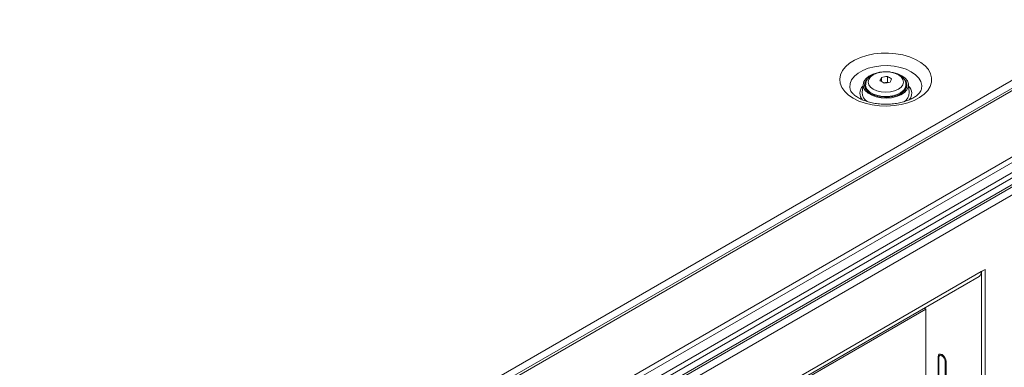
# Model space of a CAD drawing. Header units: millimetres. Extents: x 0 to 1118, y 0 to 864.
# Tile 223 of 256: x 882 to 955, y 372 to 398. Entities that reach past the tile are written whole.
import ezdxf

# ---------------------------------------------------------------- set-up
doc = ezdxf.new("R2010")
doc.units = ezdxf.units.MM

msp = doc.modelspace()

# ---------------------------------------------------------------- linework, layer by layer
at = {"color": 9, "linetype": 'Continuous', "lineweight": 0}
for p, q in [((878.901, 348.57), (1010.648, 424.626)), ((1011.684, 424.459), (879.685, 348.258)), ((883.958, 345.791), (1015.957, 421.992)), ((1016.207, 421.729), (884.208, 345.527)), ((884.531, 344.967), (1016.53, 421.169)), ((1016.634, 420.82), (884.635, 344.619)), ((883.983, 342.983), (1016.79, 419.651)), ((884.635, 344.124), (1016.634, 420.326)), ((901.966, 348.985), (953.761, 378.886)), ((950.623, 372.583), (950.544, 372.537)), ((951.065, 372.226), (951.138, 372.268))]:
    msp.add_line(p, q, dxfattribs=at)
at = {"color": 7, "linetype": 'Continuous', "lineweight": 15}
for p, q in [((1011.434, 424.484), (879.435, 348.282)), ((884.531, 343.895), (1016.53, 420.097)), ((946.34, 393.327), (946.34, 393.015)), ((946.773, 393.394), (946.773, 392.966)), ((944.972, 392.814), (944.91, 392.204)), ((945.122, 392.553), (945.157, 392.626)), ((945.157, 392.766), (945.157, 392.594)), ((946.773, 392.966), (946.496, 392.923)), ((946.814, 392.942), (946.773, 392.966)), ((948.157, 392.594), (948.157, 392.766)), ((948.404, 392.204), (948.341, 392.814)), ((953.761, 378.886), (954.044, 379.049)), ((953.761, 378.886), (953.763, 378.885)), ((953.763, 378.885), (954.046, 379.048)), ((953.763, 378.885), (953.763, 339.201)), ((954.044, 379.049), (954.046, 379.048)), ((954.046, 379.048), (954.046, 339.364)), ((901.967, 348.716), (953.596, 378.52)), ((949.642, 376.1), (901.967, 348.578)), ((949.642, 376.1), (949.523, 376.169)), ((949.536, 376.161), (949.536, 376.176)), ((949.642, 370.723), (949.642, 376.1)), ((950.544, 372.537), (950.544, 370.376)), ((950.606, 372.491), (950.606, 370.365)), ((950.819, 372.724), (950.673, 372.64)), ((951.065, 370.113), (951.065, 372.226)), ((951.145, 370.067), (951.145, 372.19))]:
    msp.add_line(p, q, dxfattribs=at)
at = {"color": 9, "linetype": 'Continuous', "lineweight": 0, "flags": 128}
for points in [[(944.241, 391.771), (943.885, 392.012), (943.6, 392.284), (943.395, 392.578), (943.274, 392.888), (943.241, 393.205), (943.296, 393.521), (943.438, 393.827), (943.664, 394.117), (943.967, 394.382), (944.34, 394.615), (944.773, 394.811), (945.255, 394.964), (945.772, 395.07), (946.313, 395.128), (946.863, 395.134), (947.407, 395.089), (947.932, 394.995), (948.424, 394.853), (948.87, 394.668), (949.259, 394.443), (949.581, 394.186), (949.826, 393.902), (949.99, 393.599), (950.067, 393.284), (950.056, 392.967), (949.957, 392.655), (949.772, 392.356), (949.507, 392.078), (949.168, 391.828), (948.764, 391.613), (948.305, 391.438), (947.804, 391.307), (947.273, 391.225), (946.726, 391.193), (946.177, 391.212), (945.64, 391.282), (945.13, 391.401), (944.66, 391.565), (944.241, 391.771)], [(943.997, 392.478), (943.983, 392.583), (944.005, 392.868), (944.118, 393.146), (944.318, 393.407), (944.597, 393.642), (944.947, 393.844), (945.354, 394.005), (945.806, 394.12), (946.287, 394.185), (946.78, 394.199), (947.27, 394.159), (947.738, 394.069), (948.17, 393.93), (948.55, 393.748), (948.865, 393.528), (949.106, 393.279), (949.263, 393.009), (949.331, 392.726), (949.317, 392.485)], [(947.589, 393.516), (947.316, 393.637), (946.998, 393.713), (946.657, 393.739), (946.316, 393.713), (945.998, 393.637), (945.725, 393.516), (945.515, 393.358), (945.384, 393.175), (945.339, 392.978), (945.384, 392.781), (945.515, 392.597), (945.725, 392.44), (945.998, 392.319), (946.316, 392.243), (946.657, 392.217), (946.998, 392.243), (947.316, 392.319), (947.589, 392.44), (947.798, 392.597), (947.93, 392.781), (947.975, 392.978), (947.93, 393.175), (947.798, 393.358), (947.589, 393.516)], [(948.157, 392.771), (948.121, 392.578), (947.993, 392.373), (947.782, 392.194), (947.5, 392.05), (947.165, 391.952), (946.798, 391.904), (946.422, 391.911), (946.061, 391.972), (945.737, 392.082), (945.471, 392.236), (945.28, 392.423), (945.175, 392.631), (945.157, 392.773)]]:
    msp.add_lwpolyline(points, dxfattribs=at)
at = {"color": 7, "linetype": 'Continuous', "lineweight": 15, "flags": 128}
for points in [[(947.85, 393.446), (948.093, 393.268), (948.259, 393.063), (948.338, 392.842), (948.326, 392.616), (948.225, 392.397), (948.039, 392.198), (947.779, 392.029), (947.458, 391.899), (947.093, 391.816), (946.706, 391.783), (946.315, 391.803), (945.944, 391.874), (945.61, 391.993), (945.333, 392.153), (945.127, 392.345), (945.004, 392.56), (944.97, 392.785), (945.027, 393.009), (945.171, 393.219), (945.396, 393.405), (945.689, 393.555), (945.799, 393.596)], [(945.282, 393.2), (945.22, 393.13), (945.108, 392.921), (945.085, 392.702), (945.153, 392.486), (945.309, 392.287), (945.543, 392.114), (945.842, 391.979), (946.188, 391.889), (946.562, 391.849), (946.941, 391.863), (947.303, 391.928), (947.628, 392.041), (947.897, 392.196), (948.093, 392.384), (948.206, 392.593), (948.229, 392.812), (948.16, 393.027), (948.005, 393.227), (947.961, 393.267)], [(947.381, 393.637), (947.543, 393.586), (947.85, 393.446)], [(945.157, 392.594), (945.157, 392.566), (945.181, 392.44)], [(948.133, 392.44), (948.15, 392.512), (948.157, 392.594)], [(948.157, 392.626), (948.16, 392.619), (948.192, 392.553)], [(951.145, 372.19), (951.122, 372.336), (951.057, 372.486), (950.959, 372.618), (950.844, 372.711), (950.729, 372.751), (950.632, 372.732), (950.567, 372.657), (950.544, 372.537)], [(951.065, 372.226), (951.048, 372.338), (950.998, 372.452), (950.924, 372.553), (950.836, 372.624), (950.748, 372.655), (950.673, 372.64), (950.623, 372.583), (950.606, 372.491)]]:
    msp.add_lwpolyline(points, dxfattribs=at)
at = {"color": 7, "linetype": 'Continuous', "lineweight": 15}
for centre, radius, start, end in [((950.144, 391.41), 4.259, 153.25101, 156.95206), ((947.258, 388.826), 4.593, 96.06411, 101.52197), ((945.105, 390.139), 3.657, 57.13942, 62.86596), ((944.557, 389.823), 3.657, 57.13942, 62.86596), ((947.458, 388.394), 4.593, 96.06411, 101.52197), ((950.892, 391.294), 4.259, 153.25101, 156.95206), ((945.696, 392.189), 0.787, 178.86941, 237.91605), ((947.608, 392.191), 0.795, 300.49851, 0.95733), ((953.382, 378.837), 0.382, 303.93673, 7.37545)]:
    msp.add_arc(centre, radius, start, end, dxfattribs=at)
at = {"color": 9, "linetype": 'Continuous', "lineweight": 0}
for centre, radius, start, end in [((945.481, 392.145), 0.75, 134.14698, 223.38313), ((947.852, 392.146), 0.735, 317.65311, 46.87071)]:
    msp.add_arc(centre, radius, start, end, dxfattribs=at)
at = {"color": 7, "linetype": 'Continuous', "lineweight": 15}
for points, knots in [([(946.363, 393.724), (946.305, 393.718), (946.134, 393.7), (945.869, 393.616), (945.587, 393.478), (945.368, 393.298), (945.227, 393.092), (945.158, 392.914), (945.165, 392.807), (945.167, 392.776)], [0, 0, 0, 0, 0.088899, 0.266389, 0.446466, 0.629823, 0.786842, 0.936359, 1, 1, 1, 1]), ([(947.66, 393.505), (947.612, 393.531), (947.474, 393.604), (947.211, 393.691), (946.876, 393.746), (946.586, 393.757), (946.418, 393.732), (946.363, 393.724)], [0, 0, 0, 0, 0.134842, 0.383204, 0.630657, 0.877448, 1, 1, 1, 1]), ([(948.148, 392.772), (948.147, 392.826), (948.146, 392.957), (948.054, 393.151), (947.897, 393.348), (947.743, 393.45), (947.66, 393.505)], [0, 0, 0, 0, 0.181848, 0.440154, 0.702961, 1, 1, 1, 1]), ([(944.616, 391.808), (944.568, 391.836), (944.431, 391.92), (944.251, 392.066), (944.104, 392.232), (944.024, 392.372), (944.009, 392.441), (944.002, 392.472)], [0, 0, 0, 0, 0.120199, 0.348417, 0.576255, 0.807437, 1, 1, 1, 1]), ([(949.314, 392.476), (949.313, 392.472), (949.312, 392.43), (949.271, 392.337), (949.17, 392.179), (948.997, 392.006), (948.75, 391.83), (948.443, 391.67), (948.081, 391.534), (947.675, 391.427), (947.236, 391.356), (946.777, 391.325), (946.313, 391.335), (945.86, 391.386), (945.432, 391.476), (945.044, 391.599), (944.779, 391.717), (944.648, 391.789), (944.616, 391.808)], [0, 0, 0, 0, 0.008976, 0.080268, 0.146119, 0.216385, 0.284316, 0.352062, 0.420297, 0.489269, 0.558898, 0.628985, 0.699289, 0.769539, 0.83942, 0.908688, 0.977133, 1, 1, 1, 1])]:
    msp.add_open_spline(points, degree=3, knots=knots, dxfattribs=at)

doc.saveas('drawing.dxf')
